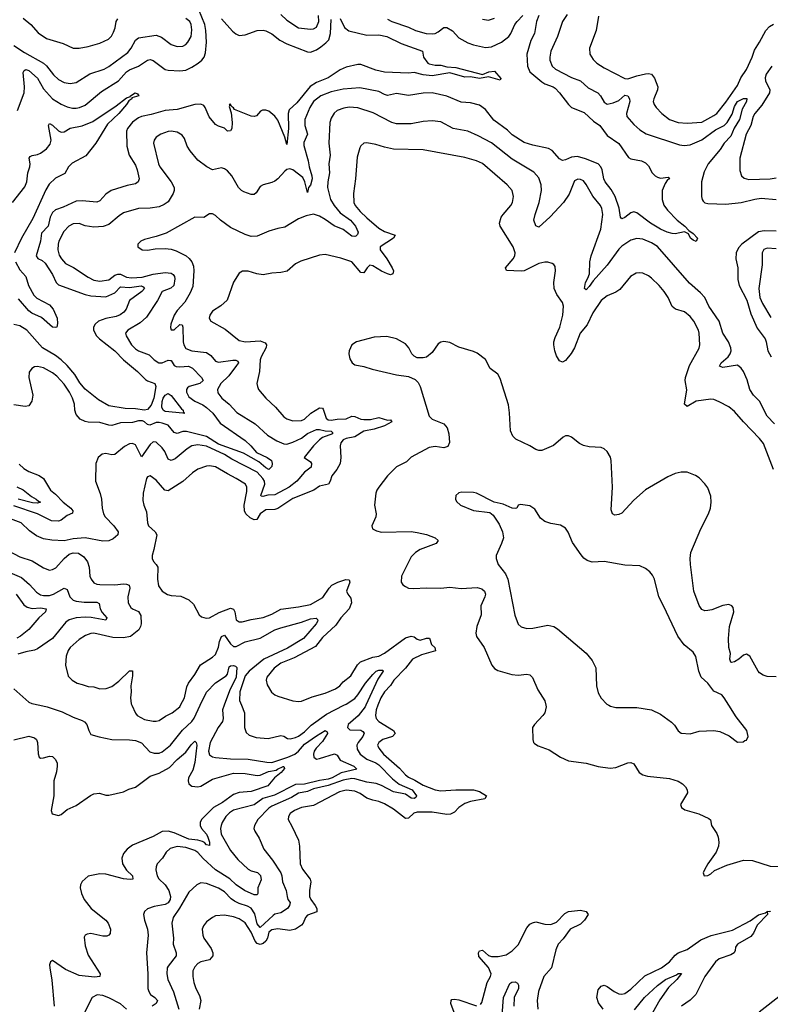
# Model space of a CAD drawing. Header units: inches. Extents: x 1173000 to 1307049, y 522583 to 678455.
# Tile 246 of 256: x 1243169 to 1248231, y 597984 to 604623. Entities that reach past the tile are written whole.
import ezdxf

# ---------------------------------------------------------------- set-up
doc = ezdxf.new("R2010")
doc.units = ezdxf.units.IN
doc.header["$MEASUREMENT"] = 0
doc.layers.add('B2549', color=7, linetype='Continuous')
doc.layers.add('B2640', color=7, linetype='Continuous')

msp = doc.modelspace()

# ---------------------------------------------------------------- linework, layer by layer
at = {"layer": 'B2549', "color": 5}
for points, elevation in [([(1243306.1, 600000), (1243355.5, 599990), (1243454.7, 599954.7), (1243530, 599919.7), (1243590, 599898.3), (1243607.3, 599887.3), (1243622.6, 599870), (1243635.3, 599830), (1243650, 599803), (1243706.1, 599786.1), (1243790.2, 599770.2), (1243910, 599767.6), (1243950, 599761.3), (1243990, 599745.8), (1244046.3, 599686.3), (1244075.9, 599675.9), (1244110, 599676.3), (1244130, 599685.3), (1244186, 599730), (1244267, 599833), (1244330.3, 599889.7), (1244346.1, 599913.9), (1244387.3, 600000)], 840), ([(1243926.3, 600000), (1243950, 599946.7), (1243962.3, 599930), (1244010, 599904.5), (1244070, 599892.9), (1244090, 599891.7), (1244110, 599898), (1244152.6, 599927.4), (1244196.3, 599950), (1244249.7, 599990), (1244254.7, 600000)], 860), ([(1244547.1, 600000), (1244535.8, 599970), (1244542.1, 599910), (1244535.7, 599890), (1244507.3, 599850), (1244452.6, 599750), (1244443.5, 599690), (1244450, 599666.7), (1244470, 599652.9), (1244490, 599648), (1244590, 599639.8), (1244710, 599637.1), (1244836.1, 599616.1), (1244870, 599615.1), (1244977.7, 599650), (1245023.9, 599670), (1245050.2, 599689.8), (1245090, 599737), (1245170, 599793.5), (1245230, 599828.9), (1245241.7, 599821.7), (1245244.9, 599810), (1245210, 599756.2), (1245169, 599711), (1245155.7, 599690), (1245149.6, 599670), (1245153.1, 599650), (1245170, 599637.6), (1245190, 599640.5), (1245292.9, 599672.9), (1245310, 599663.8), (1245329.7, 599629.7), (1245423.2, 599590), (1245442.6, 599570), (1245336.1, 599543.9), (1245276, 599510), (1245250, 599500.7), (1245190, 599491.8), (1245090, 599467.3), (1245030, 599466.5), (1244886.4, 599393.6), (1244809.8, 599370.2), (1244750, 599328.5), (1244610, 599291.6), (1244585.1, 599274.9), (1244559.8, 599250), (1244534.3, 599210), (1244527.5, 599190), (1244523.2, 599170), (1244528.8, 599130), (1244590, 599021.7), (1244639.7, 598959.7), (1244710, 598895.9), (1244730, 598883.9), (1244772.6, 598872.6), (1244793.1, 598853.1), (1244797.9, 598822.1), (1244775, 598770), (1244774.5, 598730), (1244770, 598721.3), (1244750, 598722), (1244684.1, 598750), (1244630, 598789.2), (1244585.2, 598830), (1244490, 598890.8), (1244406.8, 598966.8), (1244370, 599007.3), (1244350, 599020.5), (1244290, 599041.5), (1244230, 599047.1), (1244185, 599035), (1244157.2, 599010), (1244131.2, 598968.8), (1244097.3, 598930), (1244089.2, 598910), (1244087.7, 598890), (1244096.3, 598850), (1244108.3, 598830), (1244149.2, 598789.2), (1244175.9, 598750), (1244187.2, 598710), (1244182.8, 598690), (1244170, 598667.8), (1244150, 598655.7), (1244076.2, 598643.8), (1244031.7, 598628.3), (1244010.3, 598610), (1244005.2, 598590), (1244010.2, 598550), (1244031, 598490), (1244036.3, 598450), (1244024.1, 598330), (1244034.2, 598190), (1244034.3, 598090), (1244039.6, 598070), (1244051.6, 598050), (1244081.5, 598030), (1244097.4, 598010), (1244090.4, 597990), (1244062, 597970)], 840), ([(1245503.2, 600000), (1245498.6, 599990), (1245451, 599929), (1245384.6, 599870), (1245379.1, 599850), (1245395, 599835), (1245470, 599832.9), (1245483.7, 599823.7), (1245491.2, 599811.2), (1245482.2, 599790), (1245450.7, 599750), (1245442.3, 599730), (1245444.2, 599704.2), (1245464, 599670), (1245510, 599635.7), (1245570, 599611.6), (1245590, 599599.2), (1245683.9, 599503.9), (1245727, 599467), (1245815.1, 599430), (1245845.4, 599390), (1245841.2, 599378.8), (1245830, 599370.9), (1245810, 599374.5), (1245770, 599399.6), (1245690, 599416.7), (1245610, 599459.9), (1245572.5, 599472.5), (1245510, 599480.4), (1245430, 599504.5), (1245410, 599506.5), (1245350, 599494.4), (1245250, 599458.3), (1245150, 599436.4), (1245110, 599418.5), (1245050, 599407.7), (1245001.2, 599378.8), (1244870, 599320.7), (1244850, 599306.9), (1244775.8, 599230), (1244751.5, 599190), (1244748.9, 599170), (1244754.3, 599150), (1244783.6, 599103.6), (1244815.2, 599030), (1244875, 598955), (1244930.8, 598870), (1244937.5, 598850), (1244941.4, 598810), (1244965.4, 598750), (1244971.8, 598710), (1244978.3, 598690), (1244993.2, 598670), (1244989.4, 598650), (1244974.2, 598630), (1244930, 598600.3), (1244890, 598590.5), (1244877.5, 598582.5), (1244790, 598502.2), (1244770, 598526.9), (1244754.3, 598594.3), (1244730, 598631.5), (1244705.8, 598645.8), (1244650, 598663.6), (1244618.7, 598678.7), (1244595.8, 598695.8), (1244550, 598742.6), (1244510, 598766.6), (1244430, 598797.6), (1244390, 598802.4), (1244363, 598790), (1244310, 598740.5), (1244247.4, 598632.6), (1244204.4, 598570), (1244196.1, 598530), (1244206.7, 598430), (1244204.2, 598390), (1244224.9, 598330), (1244223.6, 598310), (1244170, 598241), (1244164.5, 598230), (1244160.7, 598190), (1244168.3, 598150), (1244207.4, 598067.4), (1244242.8, 597950)], 860), ([(1245585, 600000), (1245574, 599970), (1245568.8, 599930), (1245573.7, 599910), (1245590.2, 599890), (1245689.1, 599830), (1245700.9, 599810), (1245683.8, 599790), (1245617.3, 599770), (1245591.2, 599750), (1245582.3, 599730), (1245591.3, 599710), (1245621.8, 599670), (1245730, 599576.3), (1245770.1, 599530), (1245790, 599514.8), (1245834.6, 599494.6), (1245890, 599460.1), (1245969.8, 599430.2), (1246010, 599423.4), (1246109.6, 599429.6), (1246230, 599429.3), (1246270, 599419.3), (1246318, 599390), (1246304.9, 599370), (1246210, 599350.5), (1246170, 599337.3), (1246131, 599310), (1246101.2, 599278.8), (1246074.4, 599265.6), (1246050, 599263.4), (1245950, 599279.9), (1245850, 599278.9), (1245827.1, 599272.9), (1245790, 599239.1), (1245770, 599235.6), (1245690, 599299.4), (1245630, 599335.9), (1245590, 599352.2), (1245550, 599359.4), (1245510, 599373.2), (1245464, 599404), (1245430, 599419.9), (1245370, 599428.4), (1245324.6, 599415.4), (1245150, 599323.2), (1245070, 599309.9), (1245021.7, 599290), (1244993.4, 599270), (1244980.9, 599250), (1244979.5, 599230), (1245005.2, 599185.2), (1245049, 599090), (1245055.5, 599050), (1245061.4, 598930), (1245075.2, 598895.2), (1245127.1, 598827.1), (1245132, 598810), (1245122.8, 598750), (1245124.5, 598710), (1245132.1, 598690), (1245162.7, 598650), (1245172.3, 598630), (1245173.3, 598606.7), (1245110, 598585.6), (1245095.9, 598570), (1245080.6, 598530), (1245070, 598517.4), (1245030, 598490.5), (1244990, 598481.6), (1244910, 598493.4), (1244870, 598485.6), (1244850, 598471.1), (1244841.2, 598430), (1244829.4, 598410), (1244810, 598394.2), (1244790, 598387.3), (1244770, 598394.7), (1244756.5, 598410), (1244730.7, 598470), (1244690, 598532.4), (1244650, 598560.2), (1244610, 598573), (1244550, 598584.2), (1244490, 598579.8), (1244468.4, 598570), (1244430, 598539.7), (1244407.6, 598512.4), (1244400.2, 598490), (1244403.2, 598450), (1244411.5, 598430), (1244461, 598361), (1244472.4, 598330), (1244472.6, 598310), (1244450, 598283.5), (1244390, 598269.8), (1244370, 598259.8), (1244350, 598237.4), (1244337.6, 598210), (1244335.8, 598170), (1244344.5, 598130), (1244358, 598090), (1244382.7, 598042.7), (1244390.1, 598010.1), (1244379.2, 597950)], 880), ([(1244665, 600000), (1244684.7, 599950), (1244685.3, 599850), (1244696.1, 599816.1), (1244717.3, 599797.3), (1244763.6, 599783.6), (1244844.4, 599775.6), (1244930, 599795.3), (1244950, 599792.4), (1244976.2, 599776.2), (1244993.1, 599773.1), (1245030, 599781.6), (1245050, 599791.6), (1245090, 599819.8), (1245135.2, 599864.8), (1245239.1, 599940.9), (1245355.3, 600000)], 860), ([(1246717.2, 600000), (1246719.5, 599990), (1246710.4, 599950), (1246697.6, 599930), (1246639.5, 599870), (1246627.4, 599850), (1246628.3, 599768.3), (1246634, 599750), (1246641.7, 599741.7), (1246665.5, 599725.5), (1246739.2, 599699.2), (1246814.8, 599650), (1246870, 599625.3), (1246990, 599608.7), (1247070, 599587), (1247150, 599576.5), (1247190, 599579.5), (1247270, 599612.4), (1247290, 599614.9), (1247310, 599604), (1247346.4, 599546.4), (1247370.3, 599530.3), (1247402, 599522), (1247550, 599505.7), (1247610, 599487.2), (1247639.3, 599470), (1247659.5, 599450), (1247670.4, 599430), (1247672.4, 599410), (1247626, 599330), (1247631.3, 599310), (1247654, 599294), (1247748.1, 599268.1), (1247816.8, 599236.8), (1247826.4, 599226.4), (1247834.8, 599190), (1247870, 599134.8), (1247878, 599110), (1247883.4, 599076.6), (1247881.3, 599050), (1247865.3, 599010), (1247808.5, 598930), (1247786, 598890), (1247777.3, 598870), (1247784.7, 598850), (1247810, 598852.7), (1247830, 598863.6), (1247854.6, 598885.4), (1247938.1, 598921.9), (1248050, 598955.8), (1248110, 598952.9), (1248230, 598914.9), (1248330, 598912.9)], 920), ([(1247141.1, 600000), (1247152.8, 599992.8), (1247190, 599984.2), (1247330, 599985.7), (1247430, 599968.5), (1247490, 599940.4), (1247565.3, 599885.3), (1247584.9, 599864.9), (1247610, 599826.8), (1247630, 599810.8), (1247690, 599807.3), (1247750, 599826), (1247850, 599830.6), (1247890, 599822), (1247952.8, 599792.8), (1248010, 599751.3), (1248047.3, 599752.7), (1248058, 599762), (1248070, 599764.7), (1248081.2, 599790), (1248072.3, 599830), (1248001.1, 599921.1), (1247951.2, 600000)], 940), ([(1243130, 599767.7), (1243230, 599791.6), (1243270, 599780.4), (1243281.6, 599770), (1243290.3, 599750), (1243293, 599673), (1243301, 599650), (1243310, 599644), (1243330, 599644.9), (1243370, 599657.3), (1243390, 599653.4), (1243410, 599634), (1243421.3, 599610), (1243422.3, 599590), (1243416.5, 599550), (1243398.9, 599490), (1243398.7, 599390), (1243382, 599290), (1243387.7, 599267.7), (1243430, 599255.6), (1243450, 599262.7), (1243490, 599297.3), (1243550, 599323.6), (1243647.5, 599392.5), (1243670, 599403.2), (1243706.7, 599406.7), (1243750, 599392.7), (1243770, 599392.7), (1243870, 599416.4), (1243905.1, 599434.9), (1243950, 599446.9), (1244050, 599521.7), (1244110, 599543.2), (1244179.3, 599580.7), (1244230, 599635.2), (1244290, 599683.6), (1244326.1, 599733.9), (1244350, 599758), (1244358.7, 599750), (1244363.5, 599730), (1244350, 599615.1), (1244337, 599563), (1244307.9, 599510), (1244305.3, 599490), (1244310.2, 599470), (1244330, 599454.5), (1244370, 599450.8), (1244390, 599455.3), (1244470, 599502.1), (1244610, 599542), (1244690, 599539.9), (1244770, 599525.4), (1244790, 599527.7), (1244846.5, 599553.5), (1244898.5, 599561.5), (1244908.2, 599570), (1244946.4, 599586.4), (1244950, 599586), (1244954.6, 599574.6), (1244933, 599547), (1244888.4, 599510), (1244843.2, 599456.8), (1244730, 599419.6), (1244650, 599411.5), (1244610, 599398.5), (1244536.1, 599343.9), (1244475.9, 599310), (1244410, 599245.3), (1244395.5, 599230), (1244385.6, 599210), (1244386.1, 599190), (1244394.5, 599170), (1244428.4, 599130), (1244438.6, 599110), (1244450, 599077.3), (1244450, 599055.3), (1244430, 599058.2), (1244415.1, 599075.1), (1244401.9, 599081.9), (1244370.6, 599090.6), (1244310, 599096.3), (1244210, 599140.9), (1244170, 599150.3), (1244130, 599148.9), (1244070, 599115.8), (1243930, 599056.5), (1243894, 599030), (1243870, 599000.9), (1243858.1, 598970), (1243862.2, 598930), (1243888.5, 598888.5), (1243930.2, 598850), (1243931.8, 598828.2), (1243914.7, 598825.3), (1243869.5, 598830.5), (1243750, 598861.4), (1243710, 598863.7), (1243630, 598847.9), (1243590, 598811.9), (1243578.9, 598790), (1243576.8, 598770), (1243585.1, 598730), (1243603.2, 598690), (1243650.2, 598630), (1243749.2, 598550), (1243766.2, 598530), (1243782.4, 598490), (1243779.4, 598460.6), (1243771.3, 598448.7), (1243756.7, 598443.3), (1243730, 598443.8), (1243650, 598460.9), (1243623.2, 598456.8), (1243610.3, 598449.7), (1243604, 598436), (1243610, 598377.3), (1243630, 598315.3), (1243711.6, 598190), (1243710.7, 598170), (1243672.7, 598167.3), (1243570, 598177.5), (1243477.3, 598217.3), (1243390, 598278.7), (1243376.3, 598270), (1243370.4, 598250), (1243371.6, 598230), (1243385.7, 598145.7), (1243402.6, 597970)], 820), ([(1246277.4, 597982.6), (1246284.5, 597995.5), (1246321.8, 598130), (1246343.8, 598170), (1246348.4, 598190), (1246331, 598231), (1246266.1, 598306.1), (1246262.8, 598330), (1246270, 598343.7), (1246290, 598348.4), (1246330, 598313), (1246350, 598306.2), (1246394.7, 598305.3), (1246450, 598317.1), (1246490, 598343.5), (1246530, 598384.7), (1246590, 598499), (1246610, 598523.9), (1246626.4, 598533.6), (1246650, 598539.3), (1246710, 598525), (1246750, 598521.8), (1246790, 598537.6), (1246844.5, 598595.5), (1246870, 598610.2), (1246950, 598617.6), (1246989, 598609), (1247002, 598590), (1246978, 598550), (1246950, 598524.7), (1246880.9, 598490), (1246834, 598426), (1246800.9, 598390), (1246783.5, 598350), (1246755.4, 598230), (1246703.9, 598170), (1246667.7, 598070), (1246657.7, 598010), (1246663.6, 597950)], 880), ([(1247103.1, 597950), (1247073.1, 597993.1), (1247061.8, 598030), (1247070, 598080.5), (1247090, 598106.7), (1247110, 598111.7), (1247130, 598103.6), (1247178, 598070), (1247210, 598055), (1247230, 598051.4), (1247250, 598056.5), (1247290, 598085.2), (1247385.5, 598174.5), (1247496.5, 598230), (1247549.9, 598270), (1247590, 598315.6), (1247609.9, 598330.1), (1247670, 598352.6), (1247761.5, 598418.5), (1247832.1, 598447.9), (1247975.5, 598484.5), (1248094, 598546), (1248150, 598587.1), (1248198.6, 598601.4), (1248210, 598610.1), (1248230, 598611.7), (1248227.9, 598607.9), (1248210.4, 598609.6), (1248212.5, 598590), (1248141.9, 598518.1), (1248116.6, 598463.4), (1248099.2, 598440.8), (1248010.2, 598390), (1247996.6, 598370), (1247993.7, 598346.3), (1247986.5, 598330), (1247963.5, 598316.5), (1247886.3, 598290), (1247860.7, 598270), (1247790.1, 598170), (1247727.9, 598050), (1247690, 598010.6), (1247632.6, 597970)], 880), ([(1247313.9, 597946.1), (1247381.6, 598030), (1247470, 598110.2), (1247524, 598150), (1247597.7, 598182.3), (1247610, 598192.3), (1247631.7, 598191.7), (1247599.5, 598150), (1247543.2, 598096.8), (1247486, 598014), (1247416.8, 597890)], 860), ([(1246421.9, 597910), (1246430.5, 598030), (1246475.4, 598124.6), (1246487.3, 598132.7), (1246510, 598135.2), (1246525.7, 598125.7), (1246533.4, 598113.4), (1246531.7, 598090), (1246504.2, 598030), (1246502.1, 597970)], 860), ([(1243890.3, 597950.3), (1243850, 597985.7), (1243770, 598027.7), (1243730, 598043.2), (1243691.4, 598048.6), (1243657.6, 598030), (1243587.8, 597892.2)], 840), ([(1248308.4, 598050), (1248155.3, 597930)], 920), ([(1246106.6, 597910), (1246076.9, 597990), (1246078, 598010), (1246084.2, 598015.8), (1246101.5, 598018.5), (1246130, 598014.7), (1246250, 597972.7)], 880)]:
    msp.add_lwpolyline(points, dxfattribs=dict(at, elevation=elevation))
at = {"layer": 'B2640', "color": 5}
for points, elevation in [([(1243154.1, 604010), (1243200.3, 604130), (1243201.9, 604170), (1243193.8, 604266.2), (1243199.5, 604280.5), (1243210, 604287.4), (1243230, 604279.2), (1243288.3, 604228.3), (1243330, 604156.4), (1243390, 604088.6), (1243450, 604052.3), (1243490, 604033.9), (1243526, 604026), (1243550, 604025.9), (1243572.8, 604030), (1243610, 604046.8), (1243721.4, 604138.6), (1243835, 604210), (1243890, 604270.9), (1243910, 604284.3), (1243971.1, 604308.9), (1244030, 604350.2), (1244050, 604354.2), (1244070, 604346.5), (1244150, 604287.7), (1244170, 604282.7), (1244250, 604278.3), (1244290, 604282.6), (1244330, 604301.4), (1244372.5, 604330), (1244397.1, 604350), (1244413, 604370), (1244421.3, 604398.7), (1244428.1, 604471.9), (1244424.8, 604550), (1244418.5, 604590), (1244376.1, 604690)], 820), ([(1246669.2, 604650.8), (1246655, 604610), (1246640.3, 604530), (1246616.7, 604483.3), (1246588.6, 604390), (1246593.5, 604310), (1246608.9, 604270), (1246690, 604202.9), (1246710, 604190.7), (1246766, 604170), (1246779.9, 604159.9), (1246808.9, 604128.9), (1246868.8, 604050), (1246890, 604031.3), (1246975.7, 603995.7), (1247039.2, 603939.2), (1247081.5, 603910), (1247130, 603841), (1247208.2, 603788.2), (1247274, 603694), (1247290, 603683.7), (1247362.8, 603670), (1247390, 603656.5), (1247410, 603638), (1247434.9, 603590), (1247454, 603570), (1247470, 603560.7), (1247490, 603554.2), (1247541, 603561), (1247550.3, 603550), (1247537.7, 603542.3), (1247522.6, 603517.4), (1247501.6, 603470), (1247501.3, 603410), (1247512.9, 603372.9), (1247537.7, 603337.7), (1247601.7, 603270), (1247655.3, 603230), (1247681.1, 603201.1), (1247710, 603181.6), (1247739.5, 603150), (1247730, 603127.8), (1247710, 603135.6), (1247692, 603150), (1247678.3, 603178.3), (1247652.1, 603192.1), (1247590, 603179.4), (1247570, 603180.3), (1247536.2, 603190), (1247490, 603210.8), (1247423.1, 603250), (1247330, 603319.8), (1247310, 603326.2), (1247290, 603319.8), (1247250, 603288.9), (1247230, 603278.9), (1247221.5, 603290), (1247212.2, 603352.2), (1247185.4, 603430), (1247158.1, 603478.1), (1247116.1, 603530), (1247108.2, 603550), (1247097.2, 603610), (1247088.2, 603630), (1247070, 603649.8), (1246985.2, 603685.2), (1246930, 603699.8), (1246890, 603696.2), (1246850, 603676.8), (1246830, 603672.3), (1246810, 603684), (1246759.9, 603739.9), (1246734.5, 603754.5), (1246630, 603776), (1246570, 603795.3), (1246490, 603847.1), (1246457.8, 603877.8), (1246366.2, 603946.2), (1246310, 604018), (1246270, 604047.1), (1246210, 604061.5), (1246145.5, 604065.5), (1246050, 604106.3), (1245950, 604129), (1245890, 604126.1), (1245790, 604110.6), (1245710, 604124.2), (1245650, 604111.6), (1245630, 604117.1), (1245590, 604138.1), (1245462.8, 604162.8), (1245350, 604153.2), (1245270, 604136.9), (1245200.2, 604110), (1245151, 604070), (1245126.6, 604030), (1245092.9, 603950), (1245092.8, 603910), (1245110.2, 603850), (1245085, 603795), (1245084.7, 603775.3), (1245115.5, 603670), (1245120.5, 603630), (1245139.9, 603570), (1245140.9, 603550), (1245130, 603507.8), (1245117.7, 603490), (1245110, 603457.2), (1245092.9, 603530), (1245078.4, 603558.4), (1245010, 603609.8), (1244990, 603617.6), (1244970, 603611.5), (1244958, 603602), (1244910, 603549.6), (1244890, 603534.5), (1244870, 603525.1), (1244810, 603509.6), (1244790, 603496.9), (1244764.4, 603455.6), (1244750, 603442.9), (1244730, 603444), (1244680.9, 603460.9), (1244664.2, 603470), (1244645.4, 603490), (1244599.2, 603570), (1244570, 603603.5), (1244550, 603617.4), (1244530, 603623.5), (1244470, 603611.2), (1244431.8, 603630), (1244370, 603676.2), (1244318, 603738), (1244299.2, 603770), (1244281.1, 603821.1), (1244264.1, 603844.1), (1244230, 603865.1), (1244191, 603871), (1244170, 603868.2), (1244120.7, 603850), (1244090.4, 603830), (1244076, 603810), (1244071.5, 603790), (1244105.2, 603650), (1244114, 603630), (1244190.2, 603530), (1244211.1, 603490), (1244211.2, 603470), (1244204.9, 603450), (1244170, 603395.1), (1244144.2, 603375.8), (1244110, 603361.1), (1244050, 603350.7), (1243970, 603348.9), (1243870, 603319.3), (1243839.3, 603300.7), (1243770, 603241.5), (1243731.8, 603228.2), (1243670, 603223.4), (1243610, 603233), (1243570, 603248.1), (1243530, 603246.2), (1243500.9, 603230), (1243466.3, 603193.7), (1243433.9, 603130), (1243428.6, 603110), (1243426.4, 603070), (1243435.8, 603035.8), (1243451, 603010), (1243478.1, 602978.1), (1243532.7, 602952.7), (1243630, 602886.2), (1243670, 602866.3), (1243710, 602859.8), (1243770, 602869.5), (1243810, 602899.1), (1243830, 602907.2), (1243850, 602905.8), (1243890, 602886.5), (1243922.2, 602882.2), (1243994.5, 602885.5), (1244070, 602905.7), (1244150, 602917.8), (1244190, 602914.2), (1244204.6, 602904.6), (1244214, 602890), (1244215.2, 602875.2), (1244209.3, 602830), (1244188, 602812), (1244130.2, 602790), (1244098.8, 602730), (1244023.4, 602616.6), (1243982.1, 602577.9), (1243898, 602530), (1243882.4, 602510), (1243887, 602490), (1243923.9, 602430), (1243950, 602402.7), (1243970, 602390.2), (1244042.2, 602362.2), (1244077.1, 602330), (1244107.7, 602310), (1244130, 602309.1), (1244170, 602326), (1244185.4, 602325.4), (1244190, 602324.6), (1244211.6, 602291.6), (1244224.6, 602284.6), (1244250, 602282.4), (1244307.1, 602287.1), (1244333.6, 602273.6), (1244396.3, 602210), (1244407.2, 602190), (1244383.6, 602170), (1244312.7, 602150), (1244300.5, 602139.5), (1244293.4, 602130), (1244294.3, 602110), (1244310, 602079.3), (1244349.2, 602050), (1244404.6, 602024.6), (1244430, 602007.1), (1244472.2, 601970), (1244521.3, 601901.3), (1244690, 601785.4), (1244728.4, 601750), (1244765.4, 601705.4), (1244838.5, 601670), (1244866.2, 601650), (1244872.7, 601630), (1244870.1, 601610), (1244850.1, 601589.9), (1244830, 601599.9), (1244781.5, 601641.5), (1244678.9, 601698.9), (1244510, 601759.4), (1244430, 601812.4), (1244293.4, 601846.6), (1244270, 601845.2), (1244230, 601833.3), (1244216.9, 601836.9), (1244210, 601839.8), (1244169.5, 601889.5), (1244130, 601902.5), (1244110, 601907.2), (1244090, 601905.9), (1244047.7, 601887.7), (1244030, 601894), (1244011.3, 601911.3), (1243997.2, 601917.2), (1243970, 601918.9), (1243930, 601907.2), (1243850, 601905.2), (1243790, 601886.8), (1243770, 601887.7), (1243710, 601906.5), (1243630, 601907.9), (1243610, 601912.2), (1243578, 601930), (1243550, 601959.7), (1243540.2, 601990), (1243538, 602030), (1243525.3, 602070), (1243505.8, 602110), (1243470, 602164.1), (1243418.7, 602218.7), (1243390, 602241.8), (1243330, 602274.3), (1243290, 602285), (1243270, 602282), (1243250, 602271.1), (1243233.7, 602246.3), (1243230.2, 602209.8), (1243258.5, 602090), (1243250, 602049.3), (1243230, 602018.7), (1243206, 602014), (1243130, 602024.7)], 840), ([(1243130, 604447.6), (1243200.9, 604400.9), (1243330, 604330.2), (1243350, 604311.4), (1243397.6, 604250), (1243430, 604219.7), (1243470, 604198.4), (1243510, 604192.7), (1243550, 604199.7), (1243642.4, 604257.6), (1243739.6, 604290), (1243770, 604306.3), (1243898.4, 604401.6), (1243921.7, 604430), (1243950, 604484.2), (1243970, 604499.7), (1244090, 604519.2), (1244125.2, 604505.2), (1244190, 604456.1), (1244230, 604441.2), (1244270, 604443.9), (1244290, 604455.2), (1244303.9, 604470), (1244325.3, 604510), (1244330, 604555.3), (1244324.7, 604590), (1244316.7, 604610), (1244290.3, 604630.3)], 840), ([(1245330.3, 604630), (1245360.3, 604570), (1245387.6, 604547.6), (1245510, 604519), (1245590, 604521.2), (1245644.9, 604510), (1245742.6, 604462.6), (1245884.7, 604410), (1245891.3, 604370), (1245920.7, 604330), (1245930, 604325.3), (1245970, 604314.9), (1246010, 604314.9), (1246050, 604304.2), (1246110, 604300.2), (1246290, 604253.4), (1246333.2, 604270), (1246370, 604276.1), (1246413.5, 604226.5), (1246410, 604215.3), (1246330, 604237), (1246270, 604226.6), (1246210, 604237), (1246170, 604235.4), (1246070, 604263.5), (1245950, 604244.7), (1245890, 604251.4), (1245830, 604266.6), (1245790, 604262), (1245630.2, 604269.8), (1245570, 604281.8), (1245470, 604319.9), (1245450, 604320.8), (1245370, 604302.5), (1245330, 604285.6), (1245249.1, 604230), (1245170, 604199.2), (1245127.4, 604172.6), (1245039.1, 604060.9), (1244985.3, 604014.7), (1244978.8, 603990), (1244981.7, 603890), (1244970, 603782), (1244956.9, 603830), (1244910, 603944), (1244890, 603972.7), (1244850, 604006.3), (1244830, 604013.1), (1244806.9, 604013.1), (1244793.7, 604006.3), (1244765.5, 603974.5), (1244750, 603969.5), (1244730, 603971.8), (1244618, 604018), (1244610, 604029.2), (1244596.6, 604036.6), (1244590, 604052.3), (1244582, 604050), (1244585.4, 604045.4), (1244582.5, 604037.5), (1244594.4, 603994.4), (1244602, 603930), (1244598.9, 603890), (1244590, 603872.3), (1244570, 603871.8), (1244550.7, 603890.7), (1244510, 603903.8), (1244490, 603915.6), (1244447.6, 603967.6), (1244419.9, 604030), (1244410, 604043.5), (1244390, 604052.8), (1244350, 604049.9), (1244230, 604016.8), (1244150, 604009.9), (1244056.6, 603983.4), (1243990.1, 603969.9), (1243970, 603961.3), (1243930, 603931.1), (1243896.6, 603890), (1243888.9, 603870), (1243892.5, 603770), (1243907.5, 603710), (1243950, 603640.6), (1243962.3, 603610), (1243975.2, 603550), (1243968.9, 603530), (1243950, 603515.1), (1243894.5, 603505.5), (1243785.2, 603470), (1243750, 603445.8), (1243710, 603401.4), (1243690, 603392.5), (1243590, 603401.5), (1243550, 603399.9), (1243461.4, 603358.6), (1243410, 603341.2), (1243390, 603322.5), (1243373.7, 603290), (1243361.1, 603230), (1243317.1, 603182.9), (1243308.7, 603130), (1243280.1, 603030), (1243291.8, 603011.8), (1243319.8, 602999.8), (1243340.8, 602980.8), (1243390, 602905.2), (1243415.1, 602850), (1243430, 602834.1), (1243610, 602768.6), (1243650, 602761), (1243750, 602754.6), (1243810, 602780.9), (1243850, 602821.1), (1243910, 602816.9), (1243988, 602828), (1244002.3, 602822.3), (1244010.1, 602810), (1243993.6, 602790), (1243909.6, 602730), (1243886.5, 602670), (1243870.9, 602650), (1243847.2, 602632.8), (1243819.3, 602620.7), (1243750, 602607.6), (1243700.6, 602590), (1243677.3, 602570), (1243666.7, 602550), (1243665.9, 602530), (1243688.2, 602490), (1243708.1, 602470), (1243810, 602390.1), (1243868.6, 602328.6), (1243963.2, 602250), (1244017.2, 602197.2), (1244030, 602187.2), (1244081.2, 602170), (1244087.8, 602150), (1244073.5, 602070), (1244056, 602024), (1244030, 601995.2), (1244010, 601989.4), (1243950, 601999.3), (1243880.8, 602000.8), (1243770, 602018.7), (1243699.8, 602059.8), (1243610, 602132.3), (1243574.6, 602174.6), (1243540.1, 602230), (1243490, 602290.4), (1243450, 602329.3), (1243410, 602359.1), (1243324.1, 602410), (1243216.5, 602530), (1243170, 602558.4), (1243130, 602567.1)], 820), ([(1243193, 604633), (1243245.2, 604590), (1243293.9, 604533.9), (1243350, 604495), (1243461.5, 604461.5), (1243530, 604431.6), (1243570, 604430.2), (1243630, 604441.3), (1243710, 604463.6), (1243768, 604492), (1243788, 604512), (1243801.3, 604538.7), (1243812.3, 604567.7), (1243819.3, 604610), (1243831.1, 604628.9)], 860), ([(1244530, 604627.4), (1244605.3, 604545.3), (1244626.4, 604526.4), (1244650, 604516.2), (1244690, 604520.2), (1244770, 604549.4), (1244810, 604552.8), (1244830, 604547.5), (1244870, 604526.4), (1244924.4, 604484.4), (1244970, 604459.6), (1245110, 604405.4), (1245130, 604404.7), (1245170, 604419.4), (1245200.7, 604439.3), (1245234.3, 604465.7), (1245253, 604487), (1245265.6, 604530), (1245270, 604624)], 820), ([(1244930, 604658.5), (1244970, 604618.5), (1245050, 604568.2), (1245130, 604558.2), (1245150, 604560.7), (1245170, 604572), (1245186.3, 604610), (1245184.3, 604650)], 840), ([(1245650, 604625), (1245679.5, 604610), (1245792, 604572), (1245839.3, 604550), (1245910, 604529.5), (1245950, 604526.5), (1245970.3, 604529.7), (1245990, 604540.1), (1246030, 604570.4), (1246050, 604570.3), (1246088.3, 604548.3), (1246130, 604500.1), (1246190, 604465.9), (1246230, 604452.3), (1246310, 604435.5), (1246350, 604439), (1246417.4, 604470), (1246466.9, 604510), (1246482, 604530), (1246508.8, 604590), (1246523.9, 604610), (1246562.3, 604650)], 840), ([(1246290, 604625.3), (1246330, 604619.5), (1246370, 604633.7)], 860), ([(1246861.3, 604658.7), (1246828.9, 604610), (1246794.7, 604510), (1246751.3, 604410), (1246743.2, 604370), (1246744, 604350), (1246759.5, 604310), (1246782.4, 604290), (1246890, 604232.2), (1246950, 604210.2), (1247002.1, 604162.1), (1247068.7, 604130), (1247085.5, 604110), (1247110, 604066.7), (1247130, 604053.6), (1247170, 604062.1), (1247210, 604078.7), (1247250, 604114), (1247270, 604108.6), (1247280.1, 604090), (1247282.5, 604070), (1247260.2, 603990), (1247263.2, 603970), (1247310, 603915.2), (1247350, 603880.2), (1247393.5, 603853.5), (1247617.9, 603777.9), (1247650, 603775.3), (1247690, 603779.2), (1247770, 603812), (1247860.4, 603879.6), (1247918.8, 603910), (1247939.4, 603930), (1247974.3, 603985.7), (1247990, 604037.2), (1248009.5, 604070), (1248050, 604091.1), (1248071.8, 604091.8), (1248069.2, 604070), (1248040.4, 604019.6), (1248023.5, 603950), (1247987.9, 603892.1), (1247963.5, 603836.5), (1247919.4, 603790), (1247892.8, 603747.2), (1247811.9, 603650), (1247784.1, 603595.9), (1247766.7, 603530), (1247766.5, 603430), (1247770.3, 603410), (1247778.2, 603398.2), (1247788.4, 603388.4), (1247810, 603382.6), (1247930, 603379.6), (1248035.1, 603390), (1248127.2, 603412.8), (1248170, 603418.6), (1248270, 603410.1)], 860), ([(1247072.7, 604647.3), (1247056.5, 604550), (1247011.7, 604430), (1247013.4, 604390), (1247035.1, 604355.1), (1247061.3, 604330), (1247110, 604296.9), (1247250, 604226.7), (1247270, 604223.2), (1247330, 604244.4), (1247390, 604257.8), (1247410, 604260.7), (1247430, 604254.6), (1247449.4, 604229.4), (1247472.1, 604170), (1247471.1, 604150), (1247444.5, 604090), (1247441.8, 604070), (1247447.1, 604050), (1247460.2, 604030), (1247498.2, 603990), (1247550.6, 603950.6), (1247610, 603930.1), (1247670, 603923.9), (1247770, 603932.6), (1247850, 603975.5), (1247869, 603990), (1247930, 604066), (1248010, 604178.5), (1248032, 604230), (1248070, 604286), (1248107.6, 604370), (1248123.2, 604416.8), (1248158.3, 604470), (1248200.2, 604550), (1248224.1, 604575.9), (1248251.4, 604591.4)], 880), ([(1248240.9, 604310), (1248203.7, 604256.3), (1248195.9, 604230), (1248198, 604210), (1248226.8, 604150), (1248225.5, 604130), (1248172.8, 604047.2), (1248125.9, 603990), (1248115.3, 603970), (1248098.4, 603910), (1248067.9, 603850), (1248026.2, 603690), (1248025.8, 603605.8), (1248035.8, 603570), (1248054.4, 603554.4), (1248085.7, 603545.7), (1248229.8, 603550.2), (1248270, 603556)], 880), ([(1243120.4, 603390), (1243204.4, 603495.6), (1243217.1, 603530), (1243224.7, 603590), (1243237.5, 603630), (1243240.7, 603650), (1243233.9, 603690), (1243239.4, 603700.6), (1243252.6, 603707.4), (1243290, 603712.8), (1243310, 603722.5), (1243350, 603752.3), (1243375.6, 603784.4), (1243381.8, 603810), (1243362.5, 603910), (1243370, 603922.6), (1243390, 603910.9), (1243430, 603873.9), (1243450, 603863.3), (1243470, 603865.8), (1243510, 603891.1), (1243590, 603907.1), (1243663.3, 603936.7), (1243819, 604041), (1243890, 604094.6), (1243915.8, 604104.2), (1243916.9, 604110), (1243947.8, 604130), (1243963.4, 604123.4), (1243972.7, 604110), (1243924.9, 604095.1), (1243925.7, 604090), (1243904.7, 604075.3), (1243890.1, 604050), (1243837, 603990), (1243761, 603919), (1243681.8, 603790), (1243616.1, 603703.9), (1243524.2, 603655.8), (1243499.2, 603630), (1243474.2, 603585.8), (1243410, 603553.5), (1243366.9, 603513.1), (1243345, 603475), (1243257.9, 603282.1), (1243180.8, 603150), (1243135.3, 603050)], 780), ([(1248258.1, 601898.1), (1248209.9, 601949.9), (1248158.3, 602050), (1248116.9, 602090), (1248092.3, 602130), (1248074.9, 602194.9), (1248049.8, 602249.8), (1248033.5, 602273.5), (1248010, 602292.7), (1247910, 602278.3), (1247887, 602287), (1247898.6, 602310), (1247945.8, 602350), (1247959.8, 602370), (1247966.8, 602390), (1247965.5, 602410), (1247949.8, 602450), (1247910.5, 602510), (1247886.2, 602590), (1247817, 602690), (1247789.9, 602749.9), (1247761, 602781), (1247686.3, 602846.3), (1247470, 603093.3), (1247430, 603119), (1247370, 603143.1), (1247330, 603147.7), (1247290, 603136.1), (1247230, 603094.6), (1247210, 603075.5), (1247130, 602966.4), (1247037.1, 602862.9), (1247010, 602824), (1246990, 602802), (1246977, 602810), (1246983.8, 602850), (1247001.1, 602878.9), (1247010.8, 602909.2), (1247014.8, 602990), (1247021.8, 603030), (1247087.8, 603210), (1247100.6, 603310), (1247095, 603350), (1247086.6, 603370), (1247032.9, 603432.9), (1246990, 603511.2), (1246970, 603535.6), (1246950, 603546), (1246933.1, 603546.9), (1246910, 603536.3), (1246873.4, 603446.6), (1246835.6, 603390), (1246746.8, 603293.2), (1246670, 603224.2), (1246650, 603231.6), (1246636.5, 603270), (1246644.7, 603310), (1246671, 603390), (1246687, 603470), (1246685.7, 603510), (1246670, 603556.2), (1246635.2, 603595.2), (1246490, 603682.2), (1246350, 603791.7), (1246259.7, 603839.7), (1246190.5, 603870.5), (1246092, 603890), (1246010, 603934.6), (1245950, 603941.4), (1245890, 603936.4), (1245810, 603920.4), (1245710, 603920.7), (1245677.6, 603930), (1245553.8, 603993.8), (1245450, 604029.1), (1245390, 604033.3), (1245354.3, 604025.7), (1245310.4, 604010), (1245290, 603992.8), (1245270, 603958.4), (1245261.5, 603930), (1245253.5, 603790), (1245262.3, 603710), (1245254.7, 603650), (1245257.3, 603590), (1245246.3, 603530), (1245245, 603490), (1245264.2, 603410), (1245290, 603370.2), (1245330, 603320.8), (1245400.1, 603270), (1245434.2, 603230), (1245450.8, 603190), (1245446.8, 603173.2), (1245436.7, 603163.3), (1245430, 603159.8), (1245410, 603162.5), (1245350, 603207), (1245290, 603231.9), (1245230, 603274.5), (1245190, 603296.8), (1245149.4, 603310.6), (1245099.9, 603300.1), (1245050, 603279.7), (1244957.1, 603222.9), (1244910, 603215.1), (1244850, 603197.3), (1244770, 603162.6), (1244730, 603161.7), (1244690, 603173.5), (1244590, 603222.3), (1244524.2, 603270), (1244490, 603301.3), (1244470, 603313), (1244450, 603313.3), (1244410, 603289.6), (1244350, 603291.2), (1244155.9, 603184.1), (1244090, 603160.5), (1244010, 603140.9), (1243986, 603130), (1243966.8, 603110), (1243966.8, 603090), (1243994, 603070), (1244030, 603068.2), (1244083, 603077), (1244150, 603080.3), (1244190, 603075.2), (1244224.3, 603064.3), (1244291, 603031), (1244313.1, 603013.1), (1244330.1, 602990.1), (1244340.5, 602960.5), (1244343.8, 602930), (1244335.9, 602824.1), (1244318.2, 602781.8), (1244281.9, 602718.1), (1244230, 602661.1), (1244210.2, 602630), (1244187.3, 602570), (1244186.4, 602546.4), (1244190.5, 602530.5), (1244210, 602530.3), (1244250, 602567), (1244264.9, 602564.9), (1244270.1, 602550.1), (1244270.6, 602450.6), (1244275.7, 602430), (1244290, 602404.9), (1244330, 602390.2), (1244430, 602379.3), (1244458.8, 602358.8), (1244490, 602319.6), (1244510, 602313), (1244606.1, 602326.1), (1244626.4, 602326.4), (1244640.4, 602320.4), (1244645.5, 602310), (1244631.7, 602290), (1244579.1, 602220.9), (1244526.2, 602170), (1244503, 602130), (1244505.5, 602105.5), (1244532.6, 602070), (1244580.7, 602030), (1244633.9, 601973.9), (1244757.4, 601897.4), (1244840.2, 601820.2), (1244902.5, 601782.5), (1244950, 601762), (1244970, 601760.6), (1245010, 601774), (1245070, 601801.9), (1245110, 601832), (1245170, 601858.5), (1245190, 601860.1), (1245230, 601850.7), (1245268.8, 601848.8), (1245279.3, 601839.3), (1245278.5, 601830), (1245210, 601805.6), (1245190, 601790.4), (1245150.1, 601750), (1245087.2, 601670), (1245130, 601640.9), (1245136.3, 601630), (1245135.3, 601604.7), (1245090, 601571.4), (1245037.3, 601510), (1244986.8, 601470), (1244890, 601419.6), (1244843.2, 601416.8), (1244807.8, 601407.8), (1244797.2, 601410), (1244794.8, 601414.8), (1244821.3, 601490), (1244821, 601510), (1244808.8, 601530), (1244770, 601572), (1244599.8, 601659.8), (1244550, 601690.6), (1244430, 601746.9), (1244370, 601756.9), (1244330.6, 601749.4), (1244298.5, 601730), (1244217.5, 601662.5), (1244190, 601650.8), (1244170, 601659.7), (1244148.5, 601710), (1244130, 601736.8), (1244090, 601773.3), (1244070, 601776.5), (1244050, 601758), (1243990, 601675.4), (1243950, 601755.3), (1243930, 601765), (1243910, 601761.8), (1243876.3, 601743.7), (1243810, 601691.1), (1243790, 601688.6), (1243750, 601697.7), (1243726.1, 601693.9), (1243698, 601670), (1243683.7, 601630), (1243680.8, 601510), (1243712.2, 601427.8), (1243721.1, 601390), (1243724.9, 601330), (1243735.2, 601290), (1243744.5, 601270), (1243805.1, 601210), (1243832.3, 601170), (1243831, 601149), (1243798.8, 601121.2), (1243770, 601108.9), (1243730, 601107.2), (1243610, 601128.4), (1243530, 601121.3), (1243470, 601107.8), (1243387.1, 601112.9), (1243330, 601122.4), (1243282, 601142), (1243236.3, 601176.3), (1243178.9, 601230), (1243090, 601263)], 860), ([(1248252.6, 601590), (1248185.1, 601765.1), (1248158.8, 601798.8), (1248049.7, 601910), (1247990, 601981.3), (1247950, 602011.5), (1247885.1, 602045.1), (1247850, 602060.7), (1247830, 602063.6), (1247730, 602049.8), (1247670, 602014.2), (1247651.8, 602030), (1247667.1, 602127.1), (1247657.6, 602190), (1247659.8, 602210), (1247685.6, 602290), (1247751.4, 602408.6), (1247756.4, 602430), (1247751.7, 602510), (1247745.6, 602530), (1247714.6, 602590), (1247690, 602621.7), (1247651.8, 602651.8), (1247591.7, 602671.7), (1247570, 602687.6), (1247540.9, 602750), (1247515.3, 602790), (1247481.5, 602830), (1247430, 602879.8), (1247410, 602894.8), (1247370, 602913.5), (1247350, 602916.4), (1247327, 602913), (1247288.3, 602891.7), (1247216.3, 602803.7), (1247190, 602786.4), (1247130, 602761.4), (1247090, 602728.4), (1247034.2, 602645.8), (1246995.8, 602564.2), (1246948.1, 602510), (1246909.6, 602410.4), (1246887.9, 602372.1), (1246850, 602325.7), (1246830, 602312.4), (1246810, 602322.3), (1246790, 602355.8), (1246777.8, 602390), (1246769.9, 602429.9), (1246770.5, 602449.5), (1246779.3, 602480.7), (1246812.4, 602550), (1246831.1, 602630), (1246836.3, 602690), (1246830, 602715.4), (1246790.8, 602770), (1246772.9, 602810), (1246770.9, 602850), (1246782, 602930), (1246778.9, 602958.9), (1246771.6, 602971.6), (1246759.7, 602979.7), (1246730, 602988.3), (1246710, 602988.5), (1246670, 602978.2), (1246570, 602929.2), (1246550, 602925.9), (1246451.8, 602931.8), (1246444.7, 602950), (1246497.2, 603010), (1246508.7, 603030), (1246510.8, 603050), (1246496.4, 603090), (1246409.6, 603230), (1246404.2, 603250), (1246416, 603290), (1246428.5, 603310), (1246482, 603370), (1246492.4, 603390), (1246498.5, 603430), (1246489.8, 603469.8), (1246455.4, 603510), (1246290, 603652.8), (1246250, 603671.6), (1246170, 603692.7), (1245890, 603744.2), (1245690, 603750.6), (1245630, 603762.3), (1245570, 603780.8), (1245510, 603791.5), (1245490, 603789.5), (1245470, 603772.3), (1245462, 603758), (1245444.7, 603695.3), (1245434.2, 603550), (1245419.7, 603450), (1245422.4, 603390), (1245431.4, 603370), (1245466, 603330), (1245510, 603285.7), (1245590, 603217), (1245630, 603193.7), (1245702, 603170), (1245690.3, 603150), (1245599.5, 603090), (1245599.6, 603070), (1245644.2, 603010), (1245680.2, 602950), (1245689.3, 602930), (1245686, 602910), (1245670, 602902.8), (1245650, 602907.9), (1245610, 602925.9), (1245550, 602963.7), (1245530, 602966.4), (1245511.5, 602950), (1245490, 602916.1), (1245470, 602918), (1245409.1, 602989.1), (1245334.1, 603014.1), (1245230, 603039.2), (1245190, 603034.3), (1245064.8, 602995.2), (1245030, 602975.8), (1244972.2, 602927.8), (1244930, 602916.9), (1244870, 602914), (1244810, 602902.7), (1244768, 602908), (1244710, 602926.3), (1244672.3, 602927.7), (1244650, 602912.7), (1244610, 602852.3), (1244569.1, 602730.9), (1244526.4, 602693.6), (1244470, 602656.9), (1244450.4, 602630), (1244446.4, 602610), (1244458, 602590), (1244555.2, 602535.2), (1244650, 602460.2), (1244691.5, 602451.5), (1244790, 602456.4), (1244824.3, 602444.3), (1244833.8, 602430), (1244831.2, 602411.2), (1244796.9, 602350), (1244791.3, 602330), (1244785.8, 602250), (1244768.8, 602170), (1244771.7, 602150), (1244779.5, 602130), (1244829.1, 602070), (1244894.7, 602010), (1244950, 601944.6), (1244970, 601930.2), (1245010, 601918.8), (1245070, 601920.2), (1245090, 601929.2), (1245131.5, 601970), (1245190, 602005), (1245210, 602003.2), (1245216.4, 601996.4), (1245236.4, 601936.4), (1245250, 601923.5), (1245270, 601921.3), (1245310, 601928.8), (1245370, 601931.9), (1245410, 601948.7), (1245430, 601947.7), (1245470, 601928.8), (1245490, 601925.7), (1245533.8, 601926.2), (1245590, 601939.3), (1245650, 601921.4), (1245670, 601923.7), (1245677.5, 601910), (1245630, 601883.8), (1245559, 601861), (1245490, 601848.9), (1245430, 601810.5), (1245370, 601798.5), (1245350.2, 601790), (1245334.3, 601770), (1245330.3, 601750), (1245335, 601670), (1245329.4, 601630), (1245308.7, 601590), (1245273.6, 601546.4), (1245263.8, 601510), (1245252, 601490), (1245190, 601478), (1245153.1, 601450), (1245010, 601394.8), (1244910, 601326.7), (1244890, 601319.5), (1244830, 601317.2), (1244790, 601291.2), (1244767.3, 601252.7), (1244750, 601249.9), (1244723.2, 601263.2), (1244693.9, 601290), (1244685, 601310), (1244684, 601350), (1244700.6, 601440.6), (1244699.8, 601470), (1244691.6, 601490), (1244629.9, 601529.9), (1244570, 601559.4), (1244490, 601607.3), (1244450, 601614.2), (1244430, 601612.7), (1244370, 601592.8), (1244333.7, 601566.3), (1244270, 601508.7), (1244170, 601446.8), (1244148.3, 601450), (1244090, 601517.7), (1244050, 601546.6), (1244030, 601540.5), (1244024.7, 601530), (1244002.6, 601430), (1244000.7, 601380.7), (1244006.5, 601350), (1244025.2, 601305.2), (1244030.2, 601230), (1244037.3, 601210), (1244083.1, 601170), (1244094.3, 601150), (1244074.4, 601050), (1244061.6, 601010), (1244061.6, 600990), (1244070.5, 600970), (1244090.2, 600950.2), (1244101.1, 600930), (1244099.3, 600850), (1244105.9, 600805.9), (1244129.3, 600769.3), (1244166.5, 600746.5), (1244190, 600740.2), (1244255.1, 600735.1), (1244310.4, 600710), (1244341.8, 600681.8), (1244380.5, 600610), (1244395.8, 600595.8), (1244426.9, 600586.9), (1244450, 600590.4), (1244515.2, 600624.8), (1244590, 600653.6), (1244610, 600648.9), (1244619.8, 600630), (1244630, 600577.1), (1244650, 600561.7), (1244670, 600562), (1244730, 600578.5), (1244810, 600592.7), (1244870, 600614), (1244931.2, 600648.8), (1245050, 600663.8), (1245130, 600680.3), (1245212.3, 600727.7), (1245255.5, 600790), (1245274.8, 600810), (1245314, 600830), (1245368, 600848), (1245390, 600844.9), (1245396.3, 600830), (1245373.6, 600770), (1245381.7, 600750), (1245402.8, 600722.8), (1245407.6, 600690), (1245390.1, 600650), (1245334.5, 600590), (1245301, 600539), (1245210, 600456.5), (1245163.3, 600396.7), (1245019.7, 600320.3), (1244930, 600282.8), (1244884.1, 600250), (1244836.5, 600190), (1244831.3, 600170), (1244838.6, 600138.6), (1244868.2, 600088.2), (1244890.2, 600070.2), (1244910, 600060.2), (1245010, 600030.3), (1245050, 600025.2), (1245070, 600027.7), (1245142.4, 600057.6), (1245230, 600081.7), (1245299.5, 600110), (1245327.8, 600130), (1245350, 600158.7), (1245401.7, 600198.3), (1245447.5, 600272.5), (1245467.3, 600292.7), (1245550, 600323.2), (1245590, 600331.8), (1245630, 600351.4), (1245770, 600454.4), (1245810, 600465.4), (1245830, 600460.7), (1245850, 600444.9), (1245870, 600439.8), (1245913, 600453), (1245933.3, 600453.3), (1245945.9, 600410), (1245968.2, 600390), (1245972.6, 600367.4), (1245879.1, 600340.9), (1245818, 600310), (1245770, 600249.2), (1245691.4, 600170), (1245670, 600134.2), (1245630, 600091.4), (1245603.4, 600050), (1245585, 600000)], 880), ([(1248270, 603197.5), (1248190, 603198.9), (1248150, 603193), (1248038.6, 603110), (1248016.8, 603083.2), (1248000.2, 603050), (1247998.8, 603010), (1248012.2, 602950), (1248012.8, 602870), (1248020.6, 602830), (1248071.9, 602731.9), (1248099, 602639), (1248142.9, 602542.9), (1248195.8, 602470), (1248203.5, 602450), (1248213.8, 602390), (1248236.2, 602350)], 860), ([(1248270, 603076.8), (1248210, 603081), (1248188, 603072), (1248175.6, 603050), (1248176.5, 602970), (1248152.7, 602810), (1248161.1, 602750), (1248178.8, 602710), (1248234.7, 602614.7)], 880), ([(1243140.6, 602990), (1243170, 602934.9), (1243210.5, 602890), (1243229, 602830), (1243264.4, 602764.4), (1243285, 602745), (1243370, 602700.1), (1243395.1, 602670), (1243422, 602610), (1243424.8, 602575.2), (1243420.5, 602550), (1243410, 602546), (1243390, 602548.6), (1243315.4, 602615.4), (1243250, 602642.8), (1243230, 602658.9), (1243160.8, 602740.8)], 780), ([(1248270, 600191.6), (1248210, 600193.3), (1248182, 600202), (1248158.3, 600218.3), (1248149.7, 600229.7), (1248091.8, 600330), (1248070, 600343.6), (1248050, 600337.4), (1248019, 600310), (1247990, 600292.3), (1247970, 600287.3), (1247965.1, 600290), (1247958.5, 600310), (1247962.4, 600350), (1247951.8, 600390), (1247949, 600451), (1247955.1, 600530), (1247985.1, 600630), (1247979.6, 600659.6), (1247971.5, 600671.5), (1247950, 600678.4), (1247910, 600672.6), (1247836.1, 600643.9), (1247810, 600638.2), (1247790, 600637.8), (1247770, 600645.5), (1247750, 600671.6), (1247714.5, 600770), (1247691.7, 600948.3), (1247689.8, 600990), (1247695.3, 601030), (1247761.7, 601190), (1247814, 601290), (1247826.3, 601330), (1247831.5, 601370), (1247829.7, 601410), (1247810, 601466), (1247790, 601494), (1247750, 601533.6), (1247725.2, 601550), (1247670, 601571.2), (1247630, 601571.2), (1247590, 601562.4), (1247540.5, 601539.5), (1247390, 601453.3), (1247310, 601382.6), (1247230, 601295.1), (1247210, 601285.4), (1247182.3, 601282.3), (1247167, 601290), (1247157.1, 601317.1), (1247166.8, 601470), (1247158, 601650), (1247153.5, 601673.5), (1247131.1, 601711.1), (1247110, 601729.6), (1247090, 601737.6), (1247010, 601741.5), (1246970, 601750.9), (1246944.2, 601764.2), (1246890, 601807.6), (1246870, 601815.6), (1246850, 601815.6), (1246833, 601807), (1246769.4, 601750.6), (1246690, 601717.1), (1246670, 601718), (1246650, 601725.3), (1246608.2, 601750), (1246514.3, 601794.3), (1246493.9, 601813.9), (1246478.3, 601850), (1246472.4, 601972.4), (1246464.7, 602024.7), (1246410, 602204), (1246392.8, 602232.8), (1246342, 602270), (1246310.7, 602330.7), (1246254.2, 602374.2), (1246230, 602386), (1246130, 602415.1), (1246070, 602445.1), (1246030, 602452.7), (1246010, 602449.3), (1245990, 602437.2), (1245950, 602378), (1245911.9, 602348.1), (1245890, 602342), (1245850, 602343.7), (1245830, 602353.2), (1245813.2, 602370), (1245792.3, 602410), (1245770, 602436.2), (1245710, 602469.7), (1245645.7, 602485.7), (1245558.7, 602481.3), (1245441, 602450), (1245410, 602429.3), (1245390.4, 602390), (1245388.2, 602370), (1245395.6, 602335.6), (1245410.7, 602310), (1245430, 602295.5), (1245490, 602284.9), (1245547, 602267), (1245710, 602228.8), (1245790, 602217.6), (1245836.1, 602196.1), (1245855.4, 602175.4), (1245870.4, 602150), (1245930.3, 601950), (1245950.4, 601930), (1246030, 601896.9), (1246050.8, 601870.8), (1246062.6, 601830), (1246068.2, 601771.8), (1246055.9, 601744.1), (1246030, 601734.9), (1245970, 601743.7), (1245930, 601738.5), (1245810, 601672.4), (1245778.6, 601641.4), (1245710, 601607), (1245650, 601546.6), (1245590.3, 601470), (1245576.9, 601450), (1245570.2, 601429.8), (1245561.5, 601350), (1245572.7, 601290), (1245570.4, 601270), (1245543, 601210), (1245547.3, 601190), (1245575.1, 601175.1), (1245610, 601167.2), (1245807.9, 601172.1), (1245850, 601165.5), (1245912.4, 601152.4), (1245970.7, 601130), (1245990.3, 601110.3), (1245978.4, 601090), (1245869.2, 601050), (1245838.2, 601030), (1245810, 601001), (1245743.6, 600870), (1245742.6, 600830), (1245752.9, 600812.9), (1245770, 600800.4), (1245790.3, 600790.3), (1245826.6, 600786.6), (1245910, 600791.1), (1246010, 600789.2), (1246070, 600796.3), (1246146.8, 600786.8), (1246253, 600793), (1246285.2, 600785.2), (1246302.4, 600770), (1246309.3, 600750), (1246305.5, 600730), (1246278.3, 600670), (1246281.7, 600610), (1246252.2, 600530), (1246245.9, 600485.9), (1246250, 600464), (1246300.3, 600390), (1246353.4, 600270), (1246370, 600247.3), (1246394.2, 600234.2), (1246487.3, 600207.3), (1246530, 600202.6), (1246590, 600210.3), (1246610, 600204.4), (1246626.8, 600186.8), (1246663, 600103), (1246710.4, 600030), (1246717.2, 600000)], 920), ([(1243165.9, 601625.9), (1243196.2, 601596.2), (1243230, 601575.2), (1243299.5, 601550), (1243328.7, 601530), (1243377, 601450), (1243410, 601423.8), (1243462.9, 601370), (1243513.6, 601330), (1243528.7, 601310), (1243524.4, 601295.6), (1243490, 601278.7), (1243450, 601249.1), (1243430, 601242.4), (1243384.2, 601244.2), (1243288.7, 601290), (1243130, 601344)], 840), ([(1243150, 601473.5), (1243192.1, 601452.1), (1243248, 601408), (1243280.6, 601390), (1243295.3, 601375.3), (1243310.2, 601369.8), (1243290, 601363.7), (1243254.6, 601365.4), (1243159.1, 601390)], 820), ([(1247951.2, 600000), (1247919.5, 600050), (1247902.7, 600070), (1247850, 600094.2), (1247810, 600148.2), (1247764.2, 600190), (1247748, 600230), (1247728.2, 600328.2), (1247710, 600358), (1247650, 600406.6), (1247606.4, 600466.4), (1247511.2, 600670), (1247478.7, 600730), (1247449.6, 600850), (1247436.9, 600876.9), (1247419.4, 600899.4), (1247390, 600922), (1247350, 600939.5), (1247250, 600944.2), (1247110, 600969.6), (1247030, 600964.7), (1246995.5, 600975.5), (1246972.9, 600992.9), (1246954.7, 601014.7), (1246897.1, 601097.1), (1246867.5, 601167.5), (1246850, 601194), (1246814.8, 601214.8), (1246750, 601224.5), (1246710, 601239.3), (1246682, 601262), (1246643.2, 601323.2), (1246610, 601344), (1246546, 601354), (1246531.3, 601348.7), (1246522, 601330), (1246510, 601326), (1246490.7, 601329.3), (1246430, 601355.1), (1246369.2, 601369.2), (1246250, 601429.3), (1246230, 601434), (1246150, 601436), (1246130, 601432.7), (1246110, 601414), (1246107.3, 601390), (1246113.7, 601373.7), (1246141, 601350), (1246230, 601313.4), (1246338.8, 601298.8), (1246362.8, 601282.8), (1246402, 601222), (1246424.9, 601170), (1246430.5, 601130), (1246418.4, 601090), (1246383, 601010), (1246381.6, 600990), (1246396.4, 600950), (1246445.2, 600885.2), (1246461.7, 600850), (1246507.5, 600607.5), (1246530, 600546.8), (1246550, 600528), (1246590, 600518.4), (1246630, 600519.5), (1246730, 600540.3), (1246770, 600530.4), (1246794.8, 600514.8), (1246990, 600350.5), (1247030, 600302), (1247053.2, 600253.2), (1247057.7, 600130), (1247070, 600084), (1247090, 600048.2), (1247128, 600008), (1247141.1, 600000)], 940), ([(1243010, 601084.1), (1243170, 601001.8), (1243254.4, 600974.4), (1243330, 600926.3), (1243370, 600911.8), (1243390, 600914.9), (1243413.5, 600926.5), (1243470, 600990.4), (1243502, 601018), (1243530, 601028.5), (1243564.8, 601024.8), (1243601.1, 601001.1), (1243627, 600967), (1243638.8, 600930), (1243642.2, 600870), (1243650.2, 600850), (1243670, 600825.2), (1243690, 600815.9), (1243710, 600814), (1243810, 600811.5), (1243870, 600818.7), (1243890, 600817.5), (1243906.4, 600810), (1243912, 600790), (1243897.8, 600730), (1243899.7, 600690), (1243918.6, 600658.6), (1243929.5, 600649.5), (1243970, 600631.8), (1243985.9, 600605.9), (1243988.8, 600550), (1243984.2, 600530), (1243972, 600508), (1243915.6, 600464.4), (1243870, 600454.2), (1243797.2, 600457.2), (1243670, 600485), (1243650, 600483.8), (1243612.7, 600470), (1243570, 600443.5), (1243509, 600390), (1243495.6, 600370), (1243482.3, 600330), (1243478, 600270), (1243496.2, 600196.2), (1243523, 600170), (1243557.3, 600150), (1243590, 600139.1), (1243630, 600126.9), (1243670, 600123.7), (1243710, 600110.3), (1243753.1, 600113.1), (1243790, 600125.4), (1243837.4, 600162.6), (1243910, 600231.7), (1243930, 600231.3), (1243930, 600198), (1243918, 600130), (1243920.7, 600090), (1243915.8, 600050), (1243921.8, 600010), (1243926.3, 600000)], 860), ([(1242990, 600941.6), (1243181.5, 600861.5), (1243234.4, 600814.4), (1243282.8, 600762.8), (1243310, 600745.5), (1243330, 600740.4), (1243370, 600741.2), (1243396.5, 600750), (1243470, 600789.4), (1243490, 600779.6), (1243507.8, 600730), (1243530, 600708.6), (1243550, 600702), (1243604.5, 600695.5), (1243690, 600695.4), (1243705.9, 600685.9), (1243712.8, 600650), (1243726.2, 600626.2), (1243756.9, 600590), (1243750, 600572.7), (1243651.7, 600591.7), (1243610, 600594.9), (1243550, 600589), (1243503.7, 600576.3), (1243480.4, 600559.6), (1243389.4, 600450), (1243290, 600380.3), (1243270, 600371.6), (1243210, 600360.6), (1243156, 600344)], 840), ([(1243144.7, 600750), (1243196.9, 600676.9), (1243220.6, 600660.6), (1243252.5, 600652.5), (1243310, 600656.9), (1243347.7, 600650), (1243344.3, 600630), (1243298, 600590), (1243231.4, 600510), (1243174.6, 600465.4), (1243150, 600453.4)], 820), ([(1244254.7, 600000), (1244279.8, 600050), (1244295.3, 600124.7), (1244306.6, 600150), (1244350, 600207), (1244387.8, 600272.2), (1244470, 600324), (1244490, 600343.1), (1244509.4, 600390.6), (1244517.3, 600430), (1244530, 600464.4), (1244550, 600471.8), (1244590, 600414.7), (1244610, 600395.6), (1244630, 600395.2), (1244690, 600427.5), (1244790, 600452.1), (1244890, 600507.8), (1244930, 600521.7), (1245070, 600561), (1245130, 600582.8), (1245167.5, 600587.5), (1245177.4, 600577.4), (1245178.8, 600570), (1245169.3, 600550), (1245081.9, 600450), (1244976, 600384), (1244816, 600310), (1244716.1, 600230), (1244690, 600198.9), (1244654.7, 600090), (1244652.3, 600032.3), (1244665, 600000)], 860), ([(1244387.3, 600000), (1244430, 600089.2), (1244490, 600151.7), (1244561.6, 600198.4), (1244571.1, 600210), (1244581.5, 600258.5), (1244590, 600266.7), (1244610, 600267.1), (1244623.7, 600263.7), (1244634.5, 600254.5), (1244628.6, 600190), (1244583.4, 600096.6), (1244547.1, 600000)], 840), ([(1245355.3, 600000), (1245370, 600007.5), (1245430, 600046.1), (1245450.2, 600069.8), (1245501.5, 600150), (1245550, 600208.2), (1245573.7, 600230), (1245590, 600237.2), (1245617, 600237), (1245619.6, 600230), (1245584.1, 600175.9), (1245503.2, 600000)], 860), ([(1243130.4, 600110), (1243230, 600021.1), (1243251.1, 600011.1), (1243306.1, 600000)], 840)]:
    msp.add_lwpolyline(points, dxfattribs=dict(at, elevation=elevation))
at = {"layer": 'B2640', "color": 5, "elevation": 820}
msp.add_lwpolyline([(1244270, 601968.7), (1244150, 601981.2), (1244135.9, 601990), (1244128.4, 602010), (1244130, 602048), (1244136.6, 602070), (1244150, 602090.8), (1244170, 602101.3), (1244190, 602088.9), (1244259.6, 601999.6), (1244271.5, 601990), (1244272.7, 601972.7), (1244282, 601970)], close=True, dxfattribs=at)

doc.saveas('drawing.dxf')
